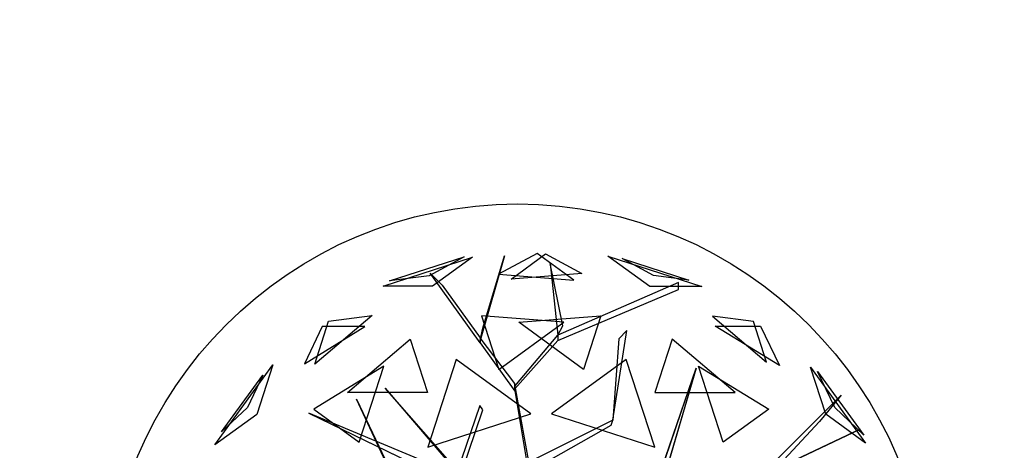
# Model space of a CAD drawing. Extents: x 22936 to 50368, y -4877 to 31080.
# Tile 61 of 256: x 49077 to 49675, y 1288 to 1550. Entities that reach past the tile are written whole.
import ezdxf

# ---------------------------------------------------------------- set-up
doc = ezdxf.new("R2010")
doc.units = 0
doc.layers.get('0').update_dxf_attribs({"linetype": 'CONTINUOUS'})
for name, color, linetype in [('00_TRACE_ARBRE', 3, 'CONTINUOUS'), ('00_TRACE_RDC', 241, 'CONTINUOUS'), ('08_AMENAGEMENTS_EXTERIEURS', 253, 'CONTINUOUS'), ('09_VEGETATION', 134, 'CONTINUOUS')]:
    doc.layers.add(name, color=color, linetype=linetype)

# ---------------------------------------------------------------- blocks, each defined once
blk = doc.blocks.new('TREE_GEOMETRIC_ROUND')
at = {"color": 7}
for p, q in [((73.1, 1727.2, 3565.9), (-113.8, 1626.2, 3265.8)), ((-53.5, 1603.3, 4661.7), (113.7, 1724.9, 4337.8)), ((250.8, 1598.1, 3199.5), (73.1, 1727.2, 3565.9)), ((113.7, 1724.9, 4337.8), (289.6, 1629.8, 4599.3)), ((-673.9, 1568, 4186.4), (-241.2, 1708.6, 4186.4)), ((-643.6, 1593.8, 3733.7), (-280.9, 1711.6, 3733.7)), ((-280.9, 1711.6, 3733.7), (-451.4, 1619.5, 3459.9)), ((-241.2, 1708.6, 4186.4), (-434.7, 1568, 4561.2)), ((-85.8, 1715.6, 3023), (-202.9, 1305.5, 3253.2)), ((-190.4, 1364.1, 3253.2), (-85.8, 1715.6, 3023)), ((136, 1677.9, 3577.5), (173.7, 1330.6, 3577.5)), ((198.8, 1376.7, 3650.7), (136, 1677.9, 3577.5)), ((620.5, 1566.6, 3316.1), (416.4, 1714.8, 3736.8)), ((416.4, 1714.8, 3736.8), (872.7, 1566.6, 3736.8)), ((638.1, 1620.9, 4415.9), (486, 1703.1, 4189.8)), ((486, 1703.1, 4189.8), (809.5, 1598, 4189.8)), ((-445.6, 1631.9, 3284.6), (-387.1, 1573.3, 3300.2)), ((-202.9, 1293, 3242.7), (-445.6, 1631.9, 3284.6)), ((-113.8, 1626.2, 3265.8), (250.8, 1598.1, 3199.5)), ((289.6, 1629.8, 4599.3), (-53.5, 1603.3, 4661.7)), ((-451.4, 1619.5, 3459.9), (-643.6, 1593.8, 3733.7)), ((759.5, 1585.9, 4205.1), (173.7, 1330.6, 3577.5)), ((809.5, 1598, 4189.8), (638.1, 1620.9, 4415.9)), ((759.5, 1552.4, 4205.1), (759.5, 1585.9, 4205.1)), ((-434.7, 1568, 4561.2), (-673.9, 1568, 4186.4)), ((-387.1, 1573.3, 3300.2), (-202.9, 1318.1, 3300.2)), ((173.7, 1305.5, 3608.8), (759.5, 1552.4, 4205.1)), ((872.7, 1566.6, 3736.8), (620.5, 1566.6, 3316.1)), ((-728.6, 1426.5, 3265.8), (-1007, 1189.4, 3199.5)), ((-1007, 1189.4, 3199.5), (-939.1, 1398.3, 3565.9)), ((-939.1, 1398.3, 3565.9), (-728.6, 1426.5, 3265.8)), ((-196.4, 1424.5, 2902.3), (-112.1, 1165, 2577.8)), ((202.6, 1393.7, 2829.7), (-196.4, 1424.5, 2902.3)), ((-112.1, 1165, 2577.8), (202.6, 1393.7, 2829.7)), ((-16.4, 1393.7, 5031.1), (382.6, 1424.5, 4958.5)), ((298.3, 1165, 5283), (-16.4, 1393.7, 5031.1)), ((382.6, 1424.5, 4958.5), (298.3, 1165, 5283)), ((925.3, 1423.3, 4599.3), (1187.4, 1200.2, 4661.7)), ((1123.5, 1396.8, 4337.8), (925.3, 1423.3, 4599.3)), ((1187.4, 1200.2, 4661.7), (1123.5, 1396.8, 4337.8)), ((-1057.1, 1192.3, 4599.3), (-763.9, 1372.5, 4661.7)), ((-970.7, 1372.5, 4337.8), (-1057.1, 1192.3, 4599.3)), ((-763.9, 1372.5, 4661.7), (-970.7, 1372.5, 4337.8)), ((-202.9, 1305.5, 3253.2), (-190.4, 1364.1, 3253.2)), ((173.7, 1330.6, 3577.5), (198.8, 1376.7, 3650.7)), ((440.3, 918.1, 4131.9), (508.8, 1353.2, 4822.3)), ((508.8, 1353.2, 4822.3), (469.9, 1312.8, 4644.5)), ((1249.6, 1183.3, 3265.8), (938.1, 1374.8, 3199.5)), ((938.1, 1374.8, 3199.5), (1157.7, 1374.8, 3565.9)), ((1157.7, 1374.8, 3565.9), (1249.6, 1183.3, 3265.8)), ((-847.9, 1052.3, 2829.7), (-543.2, 1311.8, 2902.3)), ((-543.2, 1311.8, 2902.3), (-458.8, 1052.3, 2577.8)), ((-35.6, 1096.3, 3315.9), (-202.9, 1318.1, 3300.2)), ((-202.9, 1318.1, 3300.2), (-202.9, 1293, 3242.7)), ((-202.9, 1293, 3242.7), (-35.6, 1058.6, 3242.7)), ((-35.6, 1083.8, 3300.2), (173.7, 1330.6, 3577.5)), ((173.7, 1305.5, 3608.8), (-35.6, 1071.2, 3326.4)), ((173.7, 1330.6, 3577.5), (173.7, 1305.5, 3608.8)), ((469.9, 1312.8, 4644.5), (440.3, 918.1, 4074.4)), ((729.4, 1311.8, 4958.5), (645, 1052.3, 5283)), ((1034.1, 1052.3, 5031.1), (729.4, 1311.8, 4958.5)), ((-319.5, 1213.2, 5178.3), (-458, 787, 5468.4)), ((43.2, 949.8, 5468.4), (-319.5, 1213.2, 5178.3)), ((505.7, 1213.2, 2682.5), (143.1, 949.8, 2392.4)), ((644.2, 787, 2392.4), (505.7, 1213.2, 2682.5)), ((-1491.6, 798.4, 3736.8), (-1209.6, 1186.5, 3736.8)), ((-1209.6, 1186.5, 3736.8), (-1287.6, 946.6, 3316.1)), ((-670.7, 1181.1, 5031.1), (-1011.6, 971.5, 4958.5)), ((-790.9, 811.1, 5283), (-670.7, 1181.1, 5031.1)), ((659.8, 629.4, 4074.4), (845.8, 1171, 4367.3)), ((845.8, 1171, 4367.3), (695.2, 658.9, 4126.7)), ((977.1, 811.1, 2577.8), (856.9, 1181.1, 2829.7)), ((856.9, 1181.1, 2829.7), (1197.9, 971.5, 2902.3)), ((1475, 947.5, 4561.2), (1401.1, 1175, 4186.4)), ((1401.1, 1175, 4186.4), (1668.5, 806.9, 4186.4)), ((1518.7, 979.3, 3459.9), (1435, 1154.1, 3733.7)), ((1435, 1154.1, 3733.7), (1659.1, 845.6, 3733.7)), ((-1458.9, 861, 4189.8), (-1259, 1136.1, 4189.8)), ((-1259, 1136.1, 4189.8), (-1333.8, 980.2, 4415.9)), ((-458.8, 1052.3, 2577.8), (-847.9, 1052.3, 2829.7)), ((-664.3, 1074, 5052.5), (-43.9, 347.3, 3886.1)), ((-664.3, 1074, 5042), (-664.3, 1074, 5052.5)), ((-43.9, 368.2, 3797.1), (-664.3, 1074, 5042)), ((-35.6, 1058.6, 3242.7), (-35.6, 1096.3, 3315.9)), ((-35.6, 1071.2, 3326.4), (-35.6, 1083.8, 3300.2)), ((-35.6, 1083.8, 3300.2), (43.9, 648.6, 2772)), ((43.9, 602.6, 2829.5), (-35.6, 1071.2, 3326.4)), ((645, 1052.3, 5283), (1034.1, 1052.3, 5031.1)), ((-804.6, 1020.4, 3023), (-546, 478.3, 3253.2)), ((-575, 530.8, 3253.2), (-804.6, 1020.4, 3023)), ((1157, 647.6, 3462.4), (1550.3, 1040.4, 3357.8)), ((1550.3, 1040.4, 3357.8), (1444.2, 912, 3431)), ((-1333.8, 980.2, 4415.9), (-1458.9, 861, 4189.8)), ((-1011.6, 971.5, 4958.5), (-790.9, 811.1, 5283)), ((-204.6, 990.2, 4205.1), (-334, 613, 3577.5)), ((-317.6, 594, 3608.8), (-191.1, 969.2, 4205.1)), ((-191.1, 969.2, 4205.1), (-204.6, 990.2, 4205.1)), ((1197.9, 971.5, 2902.3), (977.1, 811.1, 2577.8)), ((1659.1, 845.6, 3733.7), (1518.7, 979.3, 3459.9)), ((-1287.6, 946.6, 3316.1), (-1491.6, 798.4, 3736.8)), ((-345.2, 664.2, 3650.7), (-1035.9, 952.1, 3577.5)), ((-1035.9, 952.1, 3577.5), (-334, 613, 3577.5)), ((-458, 787, 5468.4), (43.2, 949.8, 5468.4)), ((440.3, 918.1, 4074.4), (61.4, 729.6, 2965.5)), ((143.1, 949.8, 2392.4), (644.2, 787, 2392.4)), ((432.8, 894.1, 4074.4), (440.3, 918.1, 4074.4)), ((440.3, 918.1, 4074.4), (440.3, 918.1, 4131.9)), ((1444.2, 912, 3431), (1228.9, 681.4, 3488.5)), ((1668.5, 806.9, 4186.4), (1475, 947.5, 4561.2)), ((43.9, 673.7, 2892.3), (432.8, 894.1, 4074.4)), ((504.8, 335.9, 3415.3), (1641.7, 875.3, 3593.2)), ((1641.7, 875.3, 3593.2), (504.8, 335.9, 3357.8))]:
    blk.add_line(p, q, dxfattribs=at)
mesh = blk.add_polyface(dxfattribs=at)
corners = [(73.1, 1727.2, 3565.9), (-113.8, 1626.2, 3265.8), (250.8, 1598.1, 3199.5)]
mesh.append_faces([[corners[k] for k in face] for face in [(0, 1, 2)]], dxfattribs={"color": 7})
mesh = blk.add_polyface(dxfattribs=at)
corners = [(-53.5, 1603.3, 4661.7), (113.7, 1724.9, 4337.8), (289.6, 1629.8, 4599.3)]
mesh.append_faces([[corners[k] for k in face] for face in [(0, 1, 2)]], dxfattribs={"color": 7})
mesh = blk.add_polyface(dxfattribs=at)
corners = [(-434.7, 1568, 4561.2), (-673.9, 1568, 4186.4), (-241.2, 1708.6, 4186.4)]
mesh.append_faces([[corners[k] for k in face] for face in [(0, 1, 2)]], dxfattribs={"color": 7})
mesh = blk.add_polyface(dxfattribs=at)
corners = [(-280.9, 1711.6, 3733.7), (-451.4, 1619.5, 3459.9), (-643.6, 1593.8, 3733.7)]
mesh.append_faces([[corners[k] for k in face] for face in [(0, 1, 2)]], dxfattribs={"color": 7})
mesh = blk.add_polyface(dxfattribs=at)
corners = [(-85.8, 1715.6, 3023), (-202.9, 1305.5, 3253.2), (-190.4, 1364.1, 3253.2)]
mesh.append_faces([[corners[k] for k in face] for face in [(0, 1, 2)]], dxfattribs={"color": 7})
mesh = blk.add_polyface(dxfattribs=at)
corners = [(136, 1677.9, 3577.5), (173.7, 1330.6, 3577.5), (198.8, 1376.7, 3650.7)]
mesh.append_faces([[corners[k] for k in face] for face in [(0, 1, 2)]], dxfattribs={"color": 7})
mesh = blk.add_polyface(dxfattribs=at)
corners = [(872.7, 1566.6, 3736.8), (620.5, 1566.6, 3316.1), (416.4, 1714.8, 3736.8)]
mesh.append_faces([[corners[k] for k in face] for face in [(0, 1, 2)]], dxfattribs={"color": 7})
mesh = blk.add_polyface(dxfattribs=at)
corners = [(638.1, 1620.9, 4415.9), (486, 1703.1, 4189.8), (809.5, 1598, 4189.8)]
mesh.append_faces([[corners[k] for k in face] for face in [(0, 1, 2)]], dxfattribs={"color": 7})
mesh = blk.add_polyface(dxfattribs=at)
corners = [(-939.1, 1398.3, 3565.9), (-728.6, 1426.5, 3265.8), (-1007, 1189.4, 3199.5)]
mesh.append_faces([[corners[k] for k in face] for face in [(0, 1, 2)]], dxfattribs={"color": 7})
mesh = blk.add_polyface(dxfattribs=at)
corners = [(-196.4, 1424.5, 2902.3), (-112.1, 1165, 2577.8), (202.6, 1393.7, 2829.7)]
mesh.append_faces([[corners[k] for k in face] for face in [(0, 1, 2)]], dxfattribs={"color": 7})
mesh = blk.add_polyface(dxfattribs=at)
corners = [(298.3, 1165, 5283), (-16.4, 1393.7, 5031.1), (382.6, 1424.5, 4958.5)]
mesh.append_faces([[corners[k] for k in face] for face in [(0, 1, 2)]], dxfattribs={"color": 7})
mesh = blk.add_polyface(dxfattribs=at)
corners = [(1187.4, 1200.2, 4661.7), (1123.5, 1396.8, 4337.8), (925.3, 1423.3, 4599.3)]
mesh.append_faces([[corners[k] for k in face] for face in [(0, 1, 2)]], dxfattribs={"color": 7})
mesh = blk.add_polyface(dxfattribs=at)
corners = [(-763.9, 1372.5, 4661.7), (-970.7, 1372.5, 4337.8), (-1057.1, 1192.3, 4599.3)]
mesh.append_faces([[corners[k] for k in face] for face in [(0, 1, 2)]], dxfattribs={"color": 7})
mesh = blk.add_polyface(dxfattribs=at)
corners = [(1157.7, 1374.8, 3565.9), (1249.6, 1183.3, 3265.8), (938.1, 1374.8, 3199.5)]
mesh.append_faces([[corners[k] for k in face] for face in [(0, 1, 2)]], dxfattribs={"color": 7})
mesh = blk.add_polyface(dxfattribs=at)
corners = [(-543.2, 1311.8, 2902.3), (-458.8, 1052.3, 2577.8), (-847.9, 1052.3, 2829.7)]
mesh.append_faces([[corners[k] for k in face] for face in [(0, 1, 2)]], dxfattribs={"color": 7})
mesh = blk.add_polyface(dxfattribs=at)
corners = [(645, 1052.3, 5283), (1034.1, 1052.3, 5031.1), (729.4, 1311.8, 4958.5)]
mesh.append_faces([[corners[k] for k in face] for face in [(0, 1, 2)]], dxfattribs={"color": 7})
mesh = blk.add_polyface(dxfattribs=at)
corners = [(43.2, 949.8, 5468.4), (-319.5, 1213.2, 5178.3), (-458, 787, 5468.4)]
mesh.append_faces([[corners[k] for k in face] for face in [(0, 1, 2)]], dxfattribs={"color": 7})
mesh = blk.add_polyface(dxfattribs=at)
corners = [(644.2, 787, 2392.4), (505.7, 1213.2, 2682.5), (143.1, 949.8, 2392.4)]
mesh.append_faces([[corners[k] for k in face] for face in [(0, 1, 2)]], dxfattribs={"color": 7})
mesh = blk.add_polyface(dxfattribs=at)
corners = [(-1209.6, 1186.5, 3736.8), (-1287.6, 946.6, 3316.1), (-1491.6, 798.4, 3736.8)]
mesh.append_faces([[corners[k] for k in face] for face in [(0, 1, 2)]], dxfattribs={"color": 7})
mesh = blk.add_polyface(dxfattribs=at)
corners = [(-670.7, 1181.1, 5031.1), (-1011.6, 971.5, 4958.5), (-790.9, 811.1, 5283)]
mesh.append_faces([[corners[k] for k in face] for face in [(0, 1, 2)]], dxfattribs={"color": 7})
mesh = blk.add_polyface(dxfattribs=at)
corners = [(845.8, 1171, 4367.3), (695.2, 658.9, 4126.7), (659.8, 629.4, 4074.4)]
mesh.append_faces([[corners[k] for k in face] for face in [(0, 1, 2)]], dxfattribs={"color": 7})
mesh = blk.add_polyface(dxfattribs=at)
corners = [(1197.9, 971.5, 2902.3), (977.1, 811.1, 2577.8), (856.9, 1181.1, 2829.7)]
mesh.append_faces([[corners[k] for k in face] for face in [(0, 1, 2)]], dxfattribs={"color": 7})
mesh = blk.add_polyface(dxfattribs=at)
corners = [(1401.1, 1175, 4186.4), (1668.5, 806.9, 4186.4), (1475, 947.5, 4561.2)]
mesh.append_faces([[corners[k] for k in face] for face in [(0, 1, 2)]], dxfattribs={"color": 7})
mesh = blk.add_polyface(dxfattribs=at)
corners = [(1435, 1154.1, 3733.7), (1659.1, 845.6, 3733.7), (1518.7, 979.3, 3459.9)]
mesh.append_faces([[corners[k] for k in face] for face in [(0, 1, 2)]], dxfattribs={"color": 7})
mesh = blk.add_polyface(dxfattribs=at)
corners = [(-1259, 1136.1, 4189.8), (-1333.8, 980.2, 4415.9), (-1458.9, 861, 4189.8)]
mesh.append_faces([[corners[k] for k in face] for face in [(0, 1, 2)]], dxfattribs={"color": 7})
mesh = blk.add_polyface(dxfattribs=at)
corners = [(-804.6, 1020.4, 3023), (-546, 478.3, 3253.2), (-575, 530.8, 3253.2)]
mesh.append_faces([[corners[k] for k in face] for face in [(0, 1, 2)]], dxfattribs={"color": 7})
mesh = blk.add_polyface(dxfattribs=at)
corners = [(-345.2, 664.2, 3650.7), (-1035.9, 952.1, 3577.5), (-334, 613, 3577.5)]
mesh.append_faces([[corners[k] for k in face] for face in [(0, 1, 2)]], dxfattribs={"color": 7})
mesh = blk.add_polyface(dxfattribs=at)
corners = [(1641.7, 875.3, 3593.2), (504.8, 335.9, 3357.8), (504.8, 335.9, 3415.3)]
mesh.append_faces([[corners[k] for k in face] for face in [(0, 1, 2)]], dxfattribs={"color": 7})
blk = doc.blocks.new('ARBRE_SIMPLE')
for radius in [250, 17.5]:
    blk.add_circle((0, 0), radius)
blk = doc.blocks.new('GROUPER_1')
at = {"layer": '00_TRACE_ARBRE', "rotation": 10.53798942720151}
blk.add_blockref('ARBRE_SIMPLE', (7765.29, 1799.09), dxfattribs=at)
blk = doc.blocks.new('GROUPER_2')
at = {"layer": '00_TRACE_RDC'}
blk.add_blockref('GROUPER_1', (12098.99, 4265.72), dxfattribs=at)
blk = doc.blocks.new('GROUPER_17')
at = {"layer": '08_AMENAGEMENTS_EXTERIEURS'}
mesh = blk.add_polyface(dxfattribs=at)
corners = [(16.45, 1860.4), (0, 1328), (0, 1844.55), (1795, 1328), (33.02, 1876.27), (49.71, 1892.12), (66.55, 1907.89), (83.55, 1923.55), (100.74, 1939.04), (118.11, 1954.33), (135.7, 1969.37), (153.53, 1984.11), (171.6, 1998.5), (189.93, 2012.5), (208.55, 2026.07), (227.46, 2039.16), (246.69, 2051.72), (266.25, 2063.72), (286.11, 2075.18), (306.26, 2086.08), (326.69, 2096.46), (347.37, 2106.3), (368.28, 2115.64), (389.4, 2124.46), (410.72, 2132.79), (432.21, 2140.64), (453.87, 2148), (475.66, 2154.9), (497.57, 2161.34), (519.59, 2167.33), (541.68, 2172.89), (563.84, 2178.01), (586.04, 2182.71), (608.27, 2187), (630.51, 2190.89), (652.73, 2194.39), (674.92, 2197.5), (697.06, 2200.25), (719.14, 2202.62), (741.15, 2204.62), (763.1, 2206.23), (785, 2207.43), (806.84, 2208.22), (828.63, 2208.57), (850.38, 2208.48), (872.08, 2207.93), (893.75, 2206.9), (915.39, 2205.39), (936.99, 2203.38), (958.57, 2200.86), (980.13, 2197.81), (1001.67, 2194.22), (1023.19, 2190.07), (1044.71, 2185.36), (1066.22, 2180.06), (1087.73, 2174.17), (1109.23, 2167.67), (1130.75, 2160.55), (1152.27, 2152.79), (1173.81, 2144.38), (1195.36, 2135.31), (1216.93, 2125.59), (1238.5, 2115.38), (1260.06, 2104.88), (1281.58, 2094.27), (1303.04, 2083.75), (1324.43, 2073.52), (1345.72, 2063.77), (1366.89, 2054.69), (1387.93, 2046.48), (1408.82, 2039.32), (1429.54, 2033.42), (1450.06, 2028.98), (1470.36, 2026.17), (1490.44, 2025.2), (1510.26, 2026.26), (1529.82, 2029.54), (1549.07, 2035.18), (1567.96, 2043.07), (1586.43, 2053.03), (1604.39, 2064.91), (1621.79, 2078.53), (1638.55, 2093.74), (1654.6, 2110.37), (1669.89, 2128.24), (1684.32, 2147.2), (1697.85, 2167.08), (1710.39, 2187.71), (1721.89, 2208.92), (1732.26, 2230.56), (1741.45, 2252.45), (1749.38, 2274.43), (1756.03, 2296.38), (1761.5, 2318.27), (1765.9, 2340.13), (1769.36, 2361.94), (1771.99, 2383.72), (1773.91, 2405.46), (1775.24, 2427.19), (1776.09, 2448.89), (1776.59, 2470.58), (1776.85, 2492.26), (1777, 2513.93), (2395.68, 2513.93), (1845, 75), (1845, 0), (1332.44, 6187.9), (953.84, 4324.79), (744.56, 6114.92), (1503.53, 4690.87), (1872.82, 4324.79), (2843.74, 4811.2), (2680.87, 4187.05), (193.79, -1456.02), (188.09, -1836.1), (174.84, -1645.82), (233.16, -2021.44), (244.41, -1272.11), (308.78, -2196.56), (325.25, -1099.34), (412.78, -2356.46), (434, -942.64), (3662.14, -2801.42), (567.57, -806.46), (722.14, -694.7), (893.31, -610.54), (1076.21, -556.38), (1155.38, -537.12), (1232.99, -512.33), (1308.66, -482.14), (1382.02, -446.69), (1452.7, -406.15), (1520.35, -360.74), (1584.63, -310.68), (1645.22, -256.21), (1701.82, -197.6), (1754.16, -135.16), (1801.96, -69.18), (1795, 75)]
mesh.append_faces([[corners[k] for k in face] for face in [(0, 1, 2), (106, 107, 108), (113, 114, 115)]], dxfattribs={"vtx0": -1})
mesh.append_faces([[corners[k] for k in face] for face in [(1, 0, 3), (104, 103, 105), (107, 109, 110), (110, 111, 112), (114, 113, 116), (116, 117, 118), (118, 119, 120), (120, 121, 122), (122, 112, 111)]], dxfattribs={"vtx0": -1, "vtx1": -1})
mesh.append_faces([[corners[k] for k in face] for face in [(3, 103, 104), (122, 105, 103)]], dxfattribs={"vtx0": -1, "vtx1": -1, "vtx2": -1})
mesh.append_faces([[corners[k] for k in face] for face in [(3, 0, 4), (3, 4, 5), (3, 5, 6), (3, 6, 7), (3, 7, 8), (3, 8, 9), (3, 9, 10), (3, 10, 11), (3, 11, 12), (3, 12, 13), (3, 13, 14), (3, 14, 15), (3, 15, 16), (3, 16, 17), (3, 17, 18), (3, 18, 19), (3, 19, 20), (3, 20, 21), (3, 21, 22), (3, 22, 23), (3, 23, 24), (3, 24, 25), (3, 25, 26), (3, 26, 27), (3, 27, 28), (3, 28, 29), (3, 29, 30), (3, 30, 31), (3, 31, 32), (3, 32, 33), (3, 33, 34), (3, 34, 35), (3, 35, 36), (3, 36, 37), (3, 37, 38), (3, 38, 39), (3, 39, 40), (3, 40, 41), (3, 41, 42), (3, 42, 43), (3, 43, 44), (3, 44, 45), (3, 45, 46), (3, 46, 47), (3, 47, 48), (3, 48, 49), (3, 49, 50), (3, 50, 51), (3, 51, 52), (3, 52, 53), (3, 53, 54), (3, 54, 55), (3, 55, 56), (3, 56, 57), (3, 57, 58), (3, 58, 59), (3, 59, 60), (3, 60, 61), (3, 61, 62), (3, 62, 63), (3, 63, 64), (3, 64, 65), (3, 65, 66), (3, 66, 67), (3, 67, 68), (3, 68, 69), (3, 69, 70), (3, 70, 71), (3, 71, 72), (3, 72, 73), (3, 73, 74), (3, 74, 75), (3, 75, 76), (3, 76, 77), (3, 77, 78), (3, 78, 79), (3, 79, 80), (3, 80, 81), (3, 81, 82), (3, 82, 83), (3, 83, 84), (3, 84, 85), (3, 85, 86), (3, 86, 87), (3, 87, 88), (3, 88, 89), (3, 89, 90), (3, 90, 91), (3, 91, 92), (3, 92, 93), (3, 93, 94), (3, 94, 95), (3, 95, 96), (3, 96, 97), (3, 97, 98), (3, 98, 99), (3, 99, 100), (3, 100, 101), (3, 101, 102), (3, 102, 103), (107, 106, 109), (110, 109, 111), (116, 113, 117), (118, 117, 119), (120, 119, 121), (122, 121, 123), (122, 123, 124), (122, 124, 125), (122, 125, 126), (122, 126, 127), (122, 127, 128), (122, 128, 129), (122, 129, 130), (122, 130, 131), (122, 131, 132), (122, 132, 133), (122, 133, 134), (122, 134, 135), (122, 135, 136), (122, 136, 137), (122, 137, 105), (122, 103, 112)]], dxfattribs={"vtx0": -1, "vtx2": -1})
mesh.append_faces([[corners[k] for k in face] for face in [(104, 138, 3)]], dxfattribs={"vtx2": -1})

msp = doc.modelspace()

# ---------------------------------------------------------------- block references
at = {"layer": '00_TRACE_RDC'}
msp.add_blockref('GROUPER_2', (29515.15, -4876.93), dxfattribs=at)
at = {"layer": '08_AMENAGEMENTS_EXTERIEURS', "color": 54}
msp.add_blockref('GROUPER_17', (46706.19, 1619.93), dxfattribs=at)
at = {"layer": '09_VEGETATION', "xscale": 0.125, "yscale": 0.125, "zscale": 0.125}
msp.add_blockref('TREE_GEOMETRIC_ROUND', (49382.22, 1191.97), dxfattribs=at)

doc.saveas('drawing.dxf')
